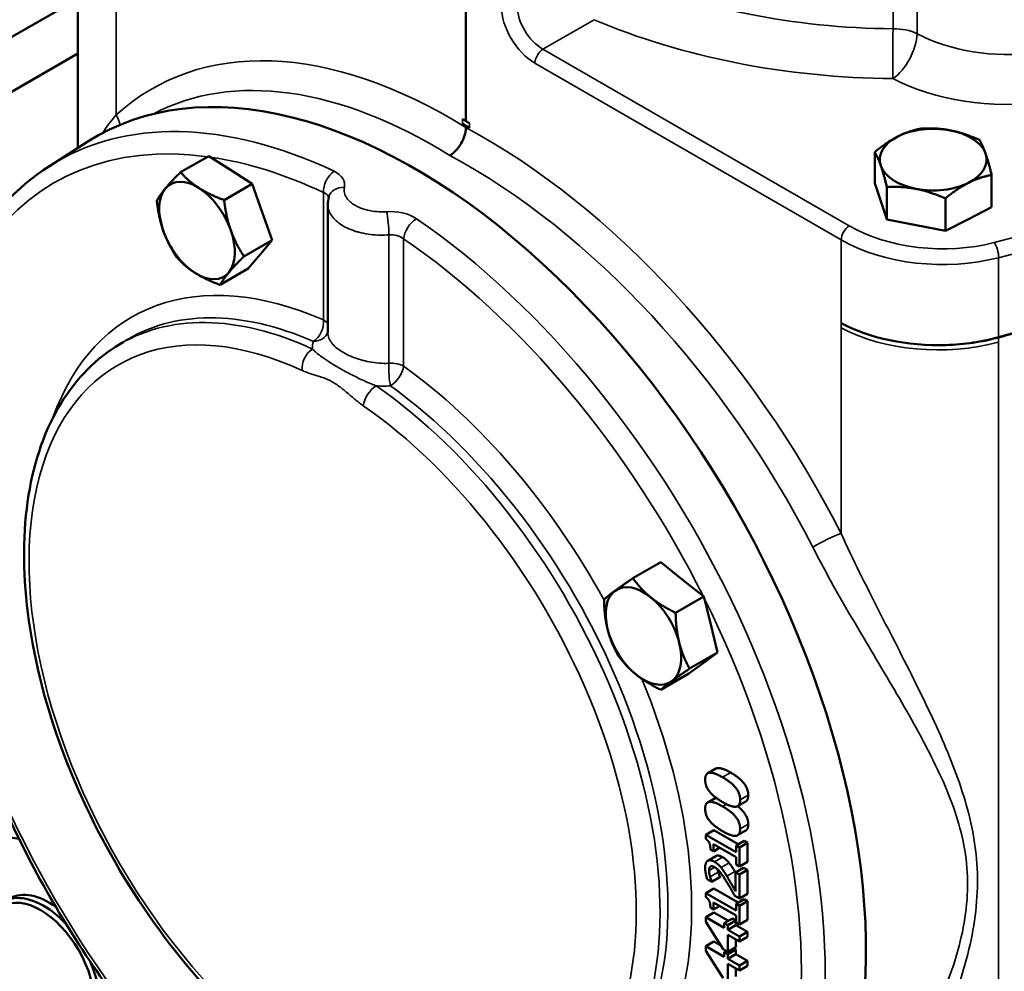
# Model space of a CAD drawing. Header units: inches. Extents: x 1 to 237, y 4 to 150.
# Tile 134 of 209: x 169 to 174, y 85 to 90. Entities that reach past the tile are written whole.
import ezdxf

# ---------------------------------------------------------------- set-up
doc = ezdxf.new("R2010")
doc.units = ezdxf.units.IN
doc.header["$LTSCALE"] = 7
doc.header["$MEASUREMENT"] = 0
doc.layers.add('Visible (ANSI)', color=7, linetype='Continuous', lineweight=50)
doc.layers.add('Visible Narrow (ANSI)', color=7, linetype='Continuous', lineweight=35)

msp = doc.modelspace()

# ---------------------------------------------------------------- linework, layer by layer
at = {"layer": 'Visible (ANSI)'}
for p, q in [((171.263, 89.2289), (171.263, 95.8013)), ((169.2218, 89.087), (169.2218, 90.6379)), ((169.2218, 89.8726), (168.1555, 89.2569)), ((169.2218, 89.5839), (168.1555, 88.9683)), ((171.2452, 89.2399), (171.263, 89.2289)), ((171.2452, 89.2146), (171.263, 89.2035)), ((171.263, 89.2289), (171.2822, 89.2185)), ((171.263, 89.2035), (171.2822, 89.1932)), ((171.263, 89.1954), (171.263, 89.2035)), ((169.0727, 88.9922), (169.2748, 89.1207)), ((173.4127, 88.9022), (173.4127, 89.0655)), ((169.9103, 89.045), (169.7627, 88.9597)), ((169.9103, 89.045), (170.0248, 88.9718)), ((170.0248, 88.9718), (170.1394, 88.8986)), ((173.4722, 88.7243), (173.4127, 88.9022)), ((174.0277, 88.7754), (174.0277, 88.9458)), ((170.1394, 88.8986), (169.9918, 88.8134)), ((170.1394, 88.8986), (170.1914, 88.7505)), ((173.4767, 88.7114), (173.4767, 88.8818)), ((173.7842, 88.6515), (173.7842, 88.822)), ((170.1914, 88.7505), (170.2434, 88.6024)), ((170.5368, 88.1167), (170.5368, 88.7905)), ((170.5409, 88.7631), (170.5409, 88.7633)), ((174.0277, 88.7754), (173.906, 88.7134)), ((173.4767, 88.7114), (173.4722, 88.7243)), ((173.6305, 88.6814), (173.4767, 88.7114)), ((173.906, 88.7134), (173.7842, 88.6515)), ((173.7842, 88.6515), (173.6305, 88.6814)), ((170.2434, 88.6024), (170.0958, 88.5172)), ((170.2434, 88.6024), (170.1808, 88.5275)), ((170.1808, 88.5275), (170.1183, 88.4526)), ((170.1183, 88.4526), (169.9706, 88.3673)), ((169.4211, 88.0418), (169.4598, 88.0665)), ((170.6323, 87.9102), (170.6323, 87.9101)), ((172.2884, 86.9095), (172.1408, 86.8242)), ((172.2884, 86.9095), (172.4009, 86.8185)), ((172.4009, 86.8185), (172.5134, 86.7275)), ((172.5134, 86.7275), (172.3658, 86.6423)), ((172.5134, 86.7275), (172.5501, 86.5808)), ((172.5501, 86.5808), (172.5868, 86.4341)), ((172.5868, 86.4341), (172.4392, 86.3489)), ((172.5868, 86.4341), (172.5111, 86.3784)), ((172.5111, 86.3784), (172.4353, 86.3227)), ((172.4353, 86.3227), (172.2877, 86.2375)), ((172.5767, 85.8227), (172.5343, 85.7982)), ((172.5767, 85.6695), (172.5343, 85.645)), ((172.7344, 85.6499), (172.6919, 85.6254)), ((172.5665, 85.4991), (172.5241, 85.4746)), ((172.5665, 85.4991), (172.6945, 85.4252)), ((172.7344, 85.4967), (172.6919, 85.4722)), ((172.5241, 85.4746), (172.5241, 85.4534)), ((172.6834, 85.3826), (172.5241, 85.4746)), ((172.7258, 85.4433), (172.6834, 85.4188)), ((172.7258, 85.4433), (172.7439, 85.4329)), ((172.5488, 85.397), (172.5649, 85.3876)), ((172.5649, 85.4247), (172.6834, 85.3563)), ((172.5649, 85.3876), (172.5649, 85.4247)), ((172.597, 85.4062), (172.5649, 85.3876)), ((172.6834, 85.4188), (172.6834, 85.3826)), ((172.7015, 85.4084), (172.6834, 85.4188)), ((172.7439, 85.4329), (172.7015, 85.4084)), ((172.7015, 85.3088), (172.7015, 85.4084)), ((172.7439, 85.4329), (172.7439, 85.3333)), ((172.5775, 85.3627), (172.5351, 85.3382)), ((172.6834, 85.3563), (172.6834, 85.3192)), ((172.7439, 85.3333), (172.7015, 85.3088)), ((172.7234, 85.3018), (172.681, 85.2773)), ((172.6834, 85.3192), (172.7015, 85.3088)), ((172.7439, 85.29), (172.7015, 85.2655)), ((172.7234, 85.3018), (172.7439, 85.29)), ((172.7439, 85.29), (172.7439, 85.1641)), ((172.5316, 85.242), (172.5568, 85.2274)), ((172.5992, 85.2534), (172.5568, 85.2289)), ((172.5992, 85.2519), (172.5568, 85.2274)), ((172.5568, 85.2274), (172.5568, 85.2289)), ((172.5992, 85.2534), (172.5992, 85.2519)), ((172.681, 85.2773), (172.681, 85.1771)), ((172.7015, 85.2655), (172.681, 85.2773)), ((172.7015, 85.1396), (172.7015, 85.2655)), ((172.5665, 85.1927), (172.5241, 85.1682)), ((172.5665, 85.1927), (172.6945, 85.1189)), ((172.5241, 85.1682), (172.5241, 85.147)), ((172.6834, 85.0762), (172.5241, 85.1682)), ((172.6764, 85.1541), (172.7015, 85.1396)), ((172.7258, 85.137), (172.6834, 85.1125)), ((172.7439, 85.1641), (172.7015, 85.1396)), ((172.7439, 85.1265), (172.7015, 85.102)), ((172.7258, 85.137), (172.7439, 85.1265)), ((172.7439, 85.1265), (172.7439, 85.027)), ((172.5488, 85.0906), (172.5649, 85.0813)), ((172.5649, 85.1183), (172.6834, 85.0499)), ((172.5649, 85.0813), (172.5649, 85.1183)), ((172.597, 85.0998), (172.5649, 85.0813)), ((172.6834, 85.1125), (172.6834, 85.0762)), ((172.7015, 85.102), (172.6834, 85.1125)), ((172.7015, 85.0025), (172.7015, 85.102)), ((172.5671, 85.0668), (172.5247, 85.0423)), ((172.5247, 85.0423), (172.5247, 85.0172)), ((172.6217, 84.9863), (172.5247, 85.0423)), ((172.5671, 85.0668), (172.643, 85.023)), ((172.6641, 85.0352), (172.6217, 85.0107)), ((172.6832, 85.0242), (172.6407, 84.9997)), ((172.6641, 85.0352), (172.6832, 85.0242)), ((172.6832, 85.0242), (172.6832, 84.9998)), ((172.6834, 85.0499), (172.6834, 85.0129)), ((172.7439, 85.027), (172.7015, 85.0025)), ((172.5247, 85.0172), (172.6158, 84.8733)), ((172.6217, 85.0107), (172.6217, 84.9863)), ((172.6407, 84.9997), (172.6217, 85.0107)), ((172.6832, 84.9998), (172.6407, 84.9753)), ((172.6407, 84.9753), (172.6407, 84.9997)), ((172.7015, 84.9403), (172.6407, 84.9753)), ((172.6832, 84.9998), (172.7439, 84.9648)), ((172.6834, 85.0129), (172.7015, 85.0025)), ((172.6407, 84.949), (172.7015, 84.914)), ((172.6407, 84.8589), (172.6407, 84.949)), ((172.6832, 84.9245), (172.6832, 84.8834)), ((172.7439, 84.9648), (172.7015, 84.9403)), ((172.7015, 84.914), (172.7015, 84.9403)), ((172.7439, 84.9385), (172.7015, 84.914)), ((172.7439, 84.9648), (172.7439, 84.9385)), ((172.5671, 84.9137), (172.5247, 84.8892)), ((172.5247, 84.8892), (172.5247, 84.864)), ((172.6217, 84.8332), (172.5247, 84.8892)), ((172.5247, 84.864), (172.6158, 84.7201)), ((172.5671, 84.9137), (172.6036, 84.8926)), ((172.6158, 84.8733), (172.6407, 84.8589)), ((172.6324, 84.8637), (172.6217, 84.8575)), ((172.6832, 84.8834), (172.6407, 84.8589)), ((172.6832, 84.871), (172.6407, 84.8465)), ((172.6724, 84.8772), (172.6832, 84.871)), ((172.6832, 84.871), (172.6832, 84.8467)), ((172.6217, 84.8575), (172.6217, 84.8332)), ((172.6407, 84.8465), (172.6217, 84.8575)), ((172.6832, 84.8467), (172.6407, 84.8222)), ((172.6407, 84.8222), (172.6407, 84.8465)), ((172.7015, 84.7871), (172.6407, 84.8222)), ((172.6832, 84.8467), (172.7439, 84.8116)), ((172.6407, 84.7959), (172.7015, 84.7608)), ((172.6407, 84.7057), (172.6407, 84.7959)), ((172.6832, 84.7714), (172.6832, 84.7302)), ((172.7439, 84.8116), (172.7015, 84.7871)), ((172.7015, 84.7608), (172.7015, 84.7871)), ((172.7439, 84.7853), (172.7015, 84.7608)), ((172.7439, 84.8116), (172.7439, 84.7853))]:
    msp.add_line(p, q, dxfattribs=at)
for centre, major_axis, ratio, start_param, end_param in [((170.9936, 86.2393), (1.6779, -2.9062), 0.57735, 6.25849, 9.449473), ((171.7937, 89.5099), (-0.75, 0), 0.57735, 0.750492, 0.820305), ((173.7202, 89.0261), (-0.281, 0), 0.57735, 4.387337, 5.434535), ((173.7202, 89.0261), (0.281, 0), 0.57735, 0.198547, 1.245744), ((173.7202, 89.0261), (-0.281, 0), 0.57735, 5.434535, 6.481732), ((173.7202, 89.0261), (0.281, 0), 0.57735, 5.434535, 6.481732), ((170.0143, 88.7488), (0.1405, -0.2434), 0.57735, 2.297559, 2.308416), ((173.7202, 89.0261), (-0.281, 0), 0.57735, 0.198547, 1.245744), ((169.8489, 88.6533), (-0.1405, 0.2434), 0.57735, 5.44458, 6.491778), ((173.7202, 89.0261), (0.281, 0), 0.57735, 4.387337, 5.434535), ((169.8489, 88.6533), (-0.1405, 0.2434), 0.57735, 0.208593, 1.25579), ((169.8489, 88.6533), (-0.1405, 0.2434), 0.57735, 4.397383, 5.44458), ((170.0143, 88.7488), (0.1405, -0.2434), 0.57735, 1.249652, 1.261928), ((169.8489, 88.6533), (0.1405, -0.2434), 0.57735, 4.397383, 5.44458), ((169.8489, 88.6533), (0.1405, -0.2434), 0.57735, 0.208593, 1.25579), ((170.0143, 88.7488), (0.1405, -0.2434), 0.57735, 0.205728, 0.211457), ((169.8489, 88.6533), (0.1405, -0.2434), 0.57735, 5.44458, 6.491778), ((173.7475, 88.4833), (0.75, 0), 0.57735, 3.961897, 4.766388), ((173.6875, 88.0658), (9.1066, 2.4515), 0.007827, 4.751694, 4.770042), ((173.7942, 88.3784), (-0.6457, -0.0313), 0.505795, 1.536731, 1.978092), ((172.1965, 86.5206), (-0.1405, 0.2434), 0.57735, 5.299961, 6.347158), ((172.3619, 86.6161), (0.1405, -0.2434), 0.57735, 2.152625, 2.164111), ((172.1965, 86.5206), (-0.1405, 0.2434), 0.57735, 0.063973, 1.11117), ((172.1965, 86.5206), (-0.1405, 0.2434), 0.57735, 4.252763, 5.299961), ((172.3619, 86.6161), (0.1405, -0.2434), 0.57735, 1.105211, 1.11713), ((172.1965, 86.5206), (0.1405, -0.2434), 0.57735, 4.252763, 5.299961), ((172.1965, 86.5206), (0.1405, -0.2434), 0.57735, 0.063973, 1.11117), ((172.1965, 86.5206), (0.1405, -0.2434), 0.57735, 5.299961, 6.347158), ((169.071, 84.7773), (-0.375, 0.6495), 0.57735, 5.800728, 8.604473), ((169.071, 84.7773), (-0.2089, 0.3618), 0.57735, 5.377639, 6.258041), ((169.0407, 84.7598), (-0.2097, 0.3631), 0.57735, 5.070559, 7.034243), ((169.0407, 84.7598), (0.2097, -0.3631), 0.57735, 5.532128, 7.660325)]:
    msp.add_ellipse(centre, major_axis=major_axis, ratio=ratio, start_param=start_param, end_param=end_param, dxfattribs=at)
msp.add_ellipse((169.0268, 84.7518), major_axis=(0.2002, -0.3467), ratio=0.57735, dxfattribs=at)
for points, degree, knots in [([(171.1781, 89.0484), (171.1895, 89.055), (171.2009, 89.0643), (171.2114, 89.0754), (171.2147, 89.0789), (171.218, 89.0828), (171.2215, 89.0872), (171.2247, 89.0912), (171.2279, 89.0956), (171.2311, 89.1003), (171.2335, 89.1039), (171.2358, 89.1077), (171.2381, 89.1118), (171.2458, 89.1251), (171.2519, 89.1392), (171.2561, 89.1532), (171.2584, 89.1605), (171.2601, 89.1678), (171.2612, 89.1749), (171.2624, 89.1819), (171.263, 89.1888), (171.263, 89.1954)], 3, [-0.0009286, -0.0009286, -0.0009286, -0.0009286, 0.1217192, 0.1217192, 0.1217192, 0.1601239, 0.1601239, 0.1601239, 0.1957742, 0.1957742, 0.1957742, 0.2224439, 0.2224439, 0.2224439, 0.3102936, 0.3102936, 0.3102936, 0.3562778, 0.3562778, 0.3562778, 0.4022663, 0.4022663, 0.4022663, 0.4022663]), ([(169.0727, 88.9922), (168.8986, 88.8815), (168.7533, 88.724), (168.5306, 88.3292), (168.4555, 88.0893), (168.3876, 87.5769), (168.3888, 87.3083), (168.4229, 87.0276)], 3, [0.8100934, 0.8100934, 0.8100934, 0.8100934, 1.114072, 1.114072, 1.4295478, 1.4295478, 1.7205835, 1.7205835, 1.7205835, 1.7205835]), ([(169.4211, 88.0418), (169.2987, 87.964), (169.1965, 87.8541), (169.0381, 87.5792), (168.9842, 87.4118), (168.9308, 87.0339), (168.9334, 86.8218), (168.9959, 86.3782), (169.0561, 86.1467), (169.227, 85.6882), (169.3376, 85.4613), (169.5981, 85.0341), (169.7479, 84.8339), (170.0724, 84.4797), (170.2471, 84.3258), (170.6054, 84.0801), (170.7889, 83.9886), (171.0633, 83.9053), (171.157, 83.8869), (171.2484, 83.8794)], 3, [0.810093, 0.810093, 0.810093, 0.810093, 1.107873, 1.107873, 1.420886, 1.420886, 1.746226, 1.746226, 2.072532, 2.072532, 2.39776, 2.39776, 2.722621, 2.722621, 3.048088, 3.048088, 3.374586, 3.374586, 3.547036, 3.547036, 3.547036, 3.547036]), ([(168.5174, 86.519), (168.5632, 86.3339), (168.6217, 86.1466), (168.8145, 85.6344), (168.973, 85.3115), (169.342, 84.7092), (169.5514, 84.4294), (169.7776, 84.1813)], 3, [1.892737, 1.892737, 1.892737, 1.892737, 2.0778252, 2.0778252, 2.4014564, 2.4014564, 2.7188421, 2.7188421, 2.7188421, 2.7188421]), ([(172.5767, 85.8227), (172.5809, 85.8251), (172.6094, 85.8283), (172.6555, 85.8017)], 2, [0.758879, 0.758879, 0.758879, 1, 2, 2, 2]), ([(172.6912, 85.625), (172.7125, 85.6089), (172.7476, 85.5634), (172.7476, 85.5302)], 2, [0.423341, 0.423341, 0.423341, 1, 2, 2, 2])]:
    msp.add_open_spline(points, degree=degree, knots=knots, dxfattribs=at)
for points in [[(173.5345, 89.1479), (173.591, 89.1766), (173.6562, 89.1893)], [(173.6562, 89.1893), (173.7386, 89.1938), (173.81, 89.1799)], [(173.81, 89.1799), (173.8813, 89.166), (173.9637, 89.1295)], [(173.4127, 89.0655), (173.478, 89.1191), (173.5345, 89.1479)], [(173.9637, 89.1295), (173.9808, 89.1007), (173.9957, 89.0581)], [(173.4447, 88.9941), (173.4299, 89.0367), (173.4127, 89.0655)], [(173.9957, 89.0581), (174.0106, 89.0155), (174.0277, 88.9458)], [(169.6824, 88.8746), (169.7114, 88.9093), (169.7627, 88.9597)], [(169.7627, 88.9597), (169.8063, 88.9103), (169.8595, 88.8763)], [(173.4767, 88.8818), (173.4596, 88.9515), (173.4447, 88.9941)], [(173.906, 88.9044), (173.8495, 88.8757), (173.7842, 88.822)], [(174.0277, 88.9458), (173.9625, 88.9331), (173.906, 88.9044)], [(169.6375, 88.8099), (169.6533, 88.8398), (169.6824, 88.8746)], [(169.8595, 88.8763), (169.9126, 88.8423), (169.9918, 88.8134)], [(173.6305, 88.8724), (173.5591, 88.8863), (173.4767, 88.8818)], [(173.7842, 88.822), (173.7018, 88.8585), (173.6305, 88.8724)], [(169.6718, 88.6516), (169.6477, 88.7203), (169.6375, 88.8099)], [(169.9918, 88.8134), (170.0019, 88.7237), (170.026, 88.655)], [(169.7415, 88.5137), (169.6959, 88.5828), (169.6718, 88.6516)], [(170.026, 88.655), (170.0502, 88.5863), (170.0958, 88.5172)], [(169.8383, 88.4303), (169.7852, 88.4642), (169.7415, 88.5137)], [(170.0958, 88.5172), (170.0445, 88.4668), (170.0155, 88.432)], [(169.9706, 88.3673), (169.8915, 88.3963), (169.8383, 88.4303)], [(170.0155, 88.432), (169.9864, 88.3972), (169.9706, 88.3673)], [(172.0473, 86.7583), (172.0825, 86.7841), (172.1408, 86.8242)], [(172.1408, 86.8242), (172.1834, 86.7652), (172.2356, 86.723)], [(171.9893, 86.7128), (172.0121, 86.7324), (172.0473, 86.7583)], [(172.0083, 86.5559), (171.9912, 86.6239), (171.9893, 86.7128)], [(172.2356, 86.723), (172.2878, 86.6808), (172.3658, 86.6423)], [(172.3658, 86.6423), (172.3677, 86.5534), (172.3848, 86.4853)], [(172.0627, 86.4194), (172.0253, 86.4878), (172.0083, 86.5559)], [(172.3848, 86.4853), (172.4018, 86.4173), (172.4392, 86.3489)], [(172.1575, 86.3182), (172.1052, 86.3604), (172.0627, 86.4194)], [(172.2877, 86.2375), (172.2097, 86.276), (172.1575, 86.3182)], [(172.4392, 86.3489), (172.3809, 86.3088), (172.3457, 86.2829)], [(172.3457, 86.2829), (172.3105, 86.2571), (172.2877, 86.2375)]]:
    msp.add_rational_spline(points, [1, 1.0379548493, 1], degree=2, dxfattribs=at)
for points, degree in [([(170.5369, 88.7906), (170.5369, 88.8035), (170.5385, 88.8165), (170.5418, 88.8291)], 3), ([(170.5368, 88.7906), (170.5368, 88.7906), (170.5368, 88.7905), (170.5368, 88.7905)], 3), ([(172.6131, 85.7772), (172.567, 85.8038), (172.5211, 85.7987), (172.5211, 85.7651)], 2), ([(172.6555, 85.8017), (172.7031, 85.7742), (172.7476, 85.7166), (172.7476, 85.6833)], 2), ([(172.5211, 85.7651), (172.5211, 85.7317), (172.5654, 85.6742), (172.6132, 85.6466)], 2), ([(172.7052, 85.6588), (172.7052, 85.6921), (172.6606, 85.7497), (172.6131, 85.7772)], 2), ([(172.6131, 85.624), (172.567, 85.6507), (172.5211, 85.6455), (172.5211, 85.6119)], 2), ([(172.5767, 85.6695), (172.5771, 85.6698), (172.5776, 85.67)], 2), ([(172.6132, 85.6466), (172.6598, 85.6197), (172.7052, 85.6251), (172.7052, 85.6588)], 2), ([(172.7476, 85.6833), (172.7476, 85.6576), (172.7344, 85.6499)], 2), ([(172.5211, 85.6119), (172.5211, 85.5785), (172.5654, 85.521), (172.6132, 85.4934)], 2), ([(172.7052, 85.5057), (172.7052, 85.5389), (172.6606, 85.5966), (172.6131, 85.624)], 2), ([(172.6132, 85.4934), (172.6598, 85.4665), (172.7052, 85.4719), (172.7052, 85.5057)], 2), ([(172.7476, 85.5302), (172.7476, 85.5044), (172.7344, 85.4967)], 2), ([(172.5241, 85.4534), (172.5384, 85.4438), (172.5488, 85.418), (172.5488, 85.397)], 2), ([(172.5695, 85.3332), (172.5472, 85.3461), (172.521, 85.329), (172.521, 85.3004)], 2), ([(172.6049, 85.3022), (172.5975, 85.3115), (172.58, 85.3272), (172.5695, 85.3332)], 2), ([(172.5775, 85.3627), (172.5904, 85.3701), (172.612, 85.3577)], 2), ([(172.612, 85.3577), (172.6224, 85.3517), (172.6399, 85.336), (172.6473, 85.3267)], 2), ([(172.521, 85.3004), (172.521, 85.2868), (172.528, 85.2525), (172.5316, 85.242)], 2), ([(172.5415, 85.2866), (172.5415, 85.2942), (172.545, 85.3047), (172.5486, 85.3074)], 2), ([(172.547, 85.2544), (172.5446, 85.2626), (172.5415, 85.2793), (172.5415, 85.2866)], 2), ([(172.5486, 85.3074), (172.5522, 85.3101), (172.5634, 85.309), (172.5708, 85.3047)], 2), ([(172.5708, 85.3047), (172.585, 85.2965), (172.6116, 85.2641), (172.6339, 85.2279)], 2), ([(172.5858, 85.2936), (172.5873, 85.2862), (172.5895, 85.2789)], 2), ([(172.5895, 85.2789), (172.5915, 85.2719), (172.5972, 85.2579), (172.5992, 85.2534)], 2), ([(172.6351, 85.2575), (172.6278, 85.2696), (172.6127, 85.2928), (172.6049, 85.3022)], 2), ([(172.6473, 85.3267), (172.6551, 85.3173), (172.6703, 85.2941), (172.6776, 85.282)], 2), ([(172.6776, 85.282), (172.6793, 85.2792), (172.681, 85.2763)], 2), ([(172.5568, 85.2289), (172.5548, 85.2334), (172.549, 85.2475), (172.547, 85.2544)], 2), ([(172.6339, 85.2279), (172.6449, 85.21), (172.6654, 85.174), (172.6764, 85.1541)], 2), ([(172.681, 85.1771), (172.6734, 85.1909), (172.6473, 85.2375), (172.6351, 85.2575)], 2), ([(172.5241, 85.147), (172.5384, 85.1374), (172.5488, 85.1116), (172.5488, 85.0906)], 2)]:
    msp.add_open_spline(points, degree=degree, dxfattribs=at)
at = {"layer": 'Visible Narrow (ANSI)'}
for p, q in [((169.4233, 89.2609), (169.4233, 90.3426)), ((173.5093, 90.1461), (173.5093, 89.7143)), ((173.6359, 89.6885), (173.6359, 90.1812)), ((171.6683, 89.607), (171.9371, 89.7621)), ((172.9557, 89.7562), (172.9557, 89.7562)), ((173.2784, 88.6773), (171.6683, 89.607)), ((173.8692, 89.6045), (173.8692, 89.6045)), ((171.6259, 89.5335), (173.236, 88.6039)), ((171.2452, 89.2146), (171.2452, 89.2399)), ((171.2822, 89.1932), (171.2822, 89.2185)), ((175.5777, 88.9871), (174.0406, 88.5898)), ((174.0645, 88.5103), (175.6016, 88.9076)), ((170.5146, 88.8527), (170.5146, 88.1829)), ((170.5399, 88.7667), (170.5399, 88.7669)), ((170.8583, 88.6305), (170.8583, 87.9547)), ((170.9353, 87.94), (170.9353, 88.6098)), ((173.236, 88.6039), (173.236, 88.1666)), ((175.6016, 88.5247), (174.0645, 88.0944)), ((174.0645, 88.0944), (174.0645, 88.5103)), ((173.8692, 88.4781), (173.8692, 88.478)), ((173.2359, 88.1414), (173.2359, 88.1667)), ((173.2359, 88.1667), (173.236, 88.1666)), ((173.2359, 88.1414), (173.2359, 87.0597)), ((174.0644, 88.0656), (174.0644, 88.0909)), ((174.0644, 84.532), (174.0644, 88.0656)), ((170.6217, 87.9159), (170.6217, 87.9159)), ((173.2641, 86.9988), (173.2641, 86.9989)), ((172.6555, 85.8017), (172.6131, 85.7772)), ((172.7476, 85.6833), (172.7052, 85.6588)), ((172.6334, 85.6358), (172.6131, 85.624)), ((172.7476, 85.5302), (172.7052, 85.5057)), ((172.612, 85.3577), (172.5695, 85.3332)), ((172.5718, 85.3041), (172.5415, 85.2866)), ((172.5895, 85.2789), (172.547, 85.2544)), ((172.5509, 85.3087), (172.5486, 85.3074)), ((172.6473, 85.3267), (172.6049, 85.3022)), ((172.6776, 85.282), (172.6351, 85.2575))]:
    msp.add_line(p, q, dxfattribs=at)
for centre, major_axis, ratio, start_param, end_param in [((173.4551, 91.2128), (-2.4995, 0.0845), 0.598605, 0.993548, 1.612723), ((171.6323, 89.7341), (0.1318, -0.2126), 0.597134, 3.908276, 5.444165), ((171.6732, 89.7594), (-0.1018, 0.1605), 0.603211, 0.760232, 2.296122), ((173.4504, 91.0605), (2.6895, -0.0843), 0.597134, 4.133613, 4.752788), ((173.5134, 89.6047), (0.0014, 0.19), 0.031638, 0.955692, 2.501279), ((173.5134, 89.6047), (-0.0882, -0.1683), 0.506103, 0.764764, 2.332611), ((173.5134, 89.6047), (-0.19, 0), 0.57735, 4.011593, 4.734073), ((174.0808, 89.9951), (-0.6898, 0.0279), 0.602438, 0.894326, 1.856921), ((171.2659, 86.393), (1.628, -3.0202), 0.556861, 2.373692, 3.278737), ((171.6668, 89.5589), (0.03, 0.052), 0.536374, 0.786007, 2.355586), ((171.1781, 86.3458), (-1.5681, 2.9162), 0.556106, 5.51461, 6.278541), ((174.0761, 89.8428), (0.8798, -0.0276), 0.597134, 4.030308, 4.992904), ((170.7863, 86.1196), (-1.6728, 2.8974), 0.57735, 5.589291, 6.307881), ((169.3355, 89.2137), (-0.0807, 0.0888), 0.822782, 4.025468, 4.510819), ((170.7249, 86.0841), (-1.6278, 2.8195), 0.57735, 5.862265, 7.20456), ((171.26, 86.3965), (-1.8078, 2.9162), 0.597134, 4.572806, 5.477851), ((170.7249, 86.0841), (1.6278, -2.8195), 0.57735, 2.447699, 2.713894), ((171.1781, 86.3458), (1.7479, -2.8122), 0.597836, 1.430486, 2.336752), ((170.5782, 88.8894), (-0.0384, -0.0814), 0.627691, 3.911762, 5.447652), ((170.6289, 88.8067), (-0.0871, 0.0226), 0.807404, 4.977311, 6.284531), ((170.845, 88.6819), (0.0078, -0.0897), 0.120825, 0.950065, 2.462343), ((170.9989, 88.6465), (-0.0508, -0.0743), 0.522179, 4.003648, 5.539538), ((170.7863, 86.1196), (-1.6728, 2.8974), 0.57735, 3.710252, 5.406283), ((173.7202, 88.8352), (-0.281, 0), 0.57735, 2.287489, 2.292942), ((173.7202, 88.8352), (-0.281, 0), 0.57735, 2.292942, 2.298395), ((173.277, 88.6292), (0.03, 0.052), 0.536374, 0.786007, 2.355586), ((173.749, 88.9694), (-0.6899, 0.0216), 0.597134, 0.83902, 2.025844), ((173.7202, 88.8352), (-0.281, 0), 0.57735, 1.239616, 1.245744), ((173.7202, 88.8352), (-0.281, 0), 0.57735, 1.245744, 1.251872), ((170.7249, 86.0841), (1.6278, -2.8195), 0.57735, 1.467788, 2.26469), ((173.7475, 88.9213), (0.7499, -0.0216), 0.595581, 3.979021, 5.165845), ((174.0392, 88.5417), (-0.015, 0.0581), 0.351937, 4.053341, 5.591336), ((170.7249, 86.0841), (-1.22, 2.1131), 0.57735, 5.620016, 6.740562), ((170.6635, 86.0487), (-1.175, 2.0352), 0.57735, 5.620016, 6.307881), ((170.5623, 85.9902), (1.129, -1.9556), 0.57735, 2.457314, 5.962876), ((170.6237, 86.0257), (-1.174, 2.0335), 0.57735, 5.598897, 6.307881), ((170.4509, 88.1462), (0.0359, 0.0825), 0.643436, 3.89284, 5.42873), ((170.4509, 88.1462), (0.09, 0), 0.57735, 0.302246, 0.785398), ((173.7474, 88.4581), (0.75, 0), 0.57735, 3.961897, 5.148721), ((170.4509, 88.1462), (0.0867, -0.024), 0.832498, 5.05141, 6.245662), ((173.7475, 88.4699), (-0.7499, -0.0185), 0.56018, 1.610968, 1.993301), ((174.0138, 88.1572), (0.0324, -0.1156), 0.338147, 0.868981, 0.904824), ((170.4647, 87.9543), (0.0376, 0.0818), 0.632683, 0.764366, 2.300256), ((170.8716, 87.9033), (-0.0045, 0.0899), 0.146606, 0.955001, 2.406794), ((170.8716, 87.9033), (-0.09, 0), 0.57735, 3.926991, 4.861026), ((170.8716, 87.9033), (-0.0525, -0.0731), 0.50265, 0.874386, 2.410276), ((170.7249, 86.0841), (-1.22, 2.1131), 0.57735, 4.675232, 5.375558), ((170.7871, 87.7682), (-0.0513, -0.0739), 0.516119, 4.007747, 5.543483), ((170.6237, 86.0257), (-1.174, 2.0335), 0.57735, 3.618291, 5.396686), ((170.6635, 86.0487), (1.175, -2.0352), 0.57735, 0.463107, 2.233966), ((170.5623, 85.9902), (1.129, -1.9556), 0.57735, 0.44522, 2.255075), ((173.1541, 87.009), (0.1069, 0.0545), 0.110856, 0.644565, 2.187885), ((170.7249, 86.0841), (1.6278, -2.8195), 0.57735, 0.595142, 1.465688), ((170.7249, 86.0841), (-1.6278, 2.8195), 0.57735, 1.107477, 1.937159), ((170.7249, 86.0841), (-1.22, 2.1131), 0.57735, 3.612658, 4.48558)]:
    msp.add_ellipse(centre, major_axis=major_axis, ratio=ratio, start_param=start_param, end_param=end_param, dxfattribs=at)
for points in [[(169.4233, 89.2609), (169.3963, 89.2298), (169.3726, 89.198), (169.352, 89.1656)], [(170.6237, 88.8805), (170.6314, 88.9128), (170.6108, 88.9455), (170.5702, 88.9646)], [(170.5146, 88.8527), (170.53, 88.847), (170.5394, 88.8365), (170.5407, 88.8246)], [(171.0025, 88.715), (170.9619, 88.7428), (170.9019, 88.7567), (170.8457, 88.7523)], [(170.8583, 88.6305), (170.8861, 88.6329), (170.9155, 88.6254), (170.9353, 88.6098)], [(170.4609, 88.0701), (170.4567, 88.0567), (170.4552, 88.0432), (170.4561, 88.0298)], [(170.7913, 87.8363), (170.8162, 87.8347), (170.8413, 87.8346), (170.8661, 87.8361)]]:
    msp.add_open_spline(points, degree=3, dxfattribs=at)
for points, knots in [([(170.6803, 88.7858), (170.6619, 88.7964), (170.6273, 88.8258), (170.6191, 88.8609), (170.6237, 88.8805)], [0.4507518, 0.4507518, 0.4507518, 0.4507518, 0.6439339, 0.9015074, 0.9015074, 0.9015074, 0.9015074]), ([(170.5368, 88.7905), (170.5368, 88.7888), (170.5369, 88.7872), (170.5375, 88.7759), (170.5395, 88.7663), (170.5464, 88.7478), (170.5512, 88.7388), (170.5637, 88.7212), (170.5714, 88.7126), (170.5895, 88.6962), (170.5999, 88.6885), (170.6222, 88.6745), (170.6342, 88.6683), (170.6602, 88.6567), (170.6744, 88.6515), (170.6966, 88.6449), (170.7041, 88.6429), (170.7276, 88.6373), (170.744, 88.6343), (170.7776, 88.6302), (170.7947, 88.6291), (170.8274, 88.6286), (170.8429, 88.6292), (170.8583, 88.6305)], [-0.8297913, -0.8297913, -0.8297913, -0.8297913, -0.814975, -0.814975, -0.7283886, -0.7283886, -0.6439339, -0.6439339, -0.5566978, -0.5566978, -0.4694578, -0.4694578, -0.3863603, -0.3863603, -0.2999643, -0.2999643, -0.2575735, -0.2575735, -0.1689601, -0.1689601, -0.0803142, -0.0803142, 0, 0, 0, 0]), ([(170.8457, 88.7523), (170.8119, 88.7496), (170.759, 88.7542), (170.706, 88.7722), (170.6864, 88.7822), (170.6803, 88.7858)], [0, 0, 0, 0, 0.2575735, 0.3863603, 0.450744, 0.450744, 0.450744, 0.450744]), ([(170.8583, 87.9547), (170.8411, 87.954), (170.8237, 87.9544), (170.7891, 87.9571), (170.7718, 87.9594), (170.7402, 87.9653), (170.7257, 87.9687), (170.6964, 87.977), (170.6816, 87.982), (170.6605, 87.9903), (170.6536, 87.9933), (170.6337, 88.0024), (170.6213, 88.009), (170.5988, 88.0231), (170.5886, 88.0305), (170.571, 88.0458), (170.5635, 88.0537), (170.551, 88.0701), (170.546, 88.0786), (170.5392, 88.0959), (170.5373, 88.1047), (170.5369, 88.1146), (170.5368, 88.1157), (170.5368, 88.1167)], [0, 0, 0, 0, 0.174924, 0.174924, 0.349875, 0.349875, 0.501998, 0.501998, 0.668871, 0.668871, 0.752997, 0.752997, 0.921217, 0.921217, 1.089578, 1.089578, 1.254995, 1.254995, 1.425711, 1.425711, 1.596447, 1.596447, 1.617172, 1.617172, 1.617172, 1.617172]), ([(170.7913, 87.8363), (170.7902, 87.8367), (170.7882, 87.8374), (170.7841, 87.839), (170.7768, 87.8418), (170.7661, 87.8461), (170.7529, 87.8516), (170.7258, 87.8634), (170.6823, 87.8838), (170.6302, 87.911), (170.5902, 87.9335), (170.5532, 87.9554), (170.5153, 87.9802), (170.4904, 87.9993), (170.4758, 88.0116), (170.4689, 88.0177), (170.4635, 88.0227), (170.4597, 88.0263), (170.4577, 88.0283), (170.4566, 88.0293), (170.4561, 88.0298)], [0.000175, 0.000175, 0.000175, 0.000175, 0.010505, 0.02101, 0.042021, 0.084042, 0.126063, 0.168084, 0.336167, 0.504251, 0.588292, 0.672334, 0.840418, 1.008501, 1.050522, 1.092543, 1.134564, 1.155574, 1.16608, 1.176503, 1.176503, 1.176503, 1.176503]), ([(170.4011, 87.9176), (170.4021, 87.9171), (170.404, 87.9163), (170.4079, 87.9145), (170.4147, 87.9116), (170.4243, 87.9078), (170.4358, 87.9036), (170.4587, 87.8958), (170.4927, 87.8861), (170.5311, 87.8726), (170.5623, 87.8564), (170.5935, 87.8365), (170.6318, 87.8058), (170.6659, 87.7762), (170.6888, 87.7576), (170.7003, 87.7485), (170.7099, 87.7412), (170.7167, 87.7363), (170.7206, 87.7335), (170.7225, 87.7321), (170.7235, 87.7315)], [-1.176585, -1.176585, -1.176585, -1.176585, -1.16608, -1.155574, -1.134564, -1.092543, -1.050522, -1.008501, -0.840418, -0.672334, -0.588292, -0.504251, -0.336167, -0.168084, -0.126063, -0.084042, -0.042021, -0.02101, -0.010505, 0, 0, 0, 0]), ([(173.7292, 84.3707), (173.7853, 84.4912), (173.8863, 84.7446), (173.9561, 85.0826), (173.9529, 85.3478), (173.9113, 85.6035), (173.8044, 85.9075), (173.631, 86.2724), (173.4338, 86.6528), (173.299, 86.9215), (173.2359, 87.0597)], [-8.652822, -8.652822, -8.652822, -8.652822, -7.416705, -6.180587, -5.562528, -4.94447, -3.708352, -2.472235, -1.236117, 0, 0, 0, 0]), ([(173.0873, 86.9872), (173.158, 86.8486), (173.3099, 86.5823), (173.5335, 86.2119), (173.731, 85.8613), (173.8533, 85.5713), (173.9009, 85.3261), (173.9046, 85.0703), (173.8246, 84.7414), (173.7093, 84.4946), (173.6454, 84.3777)], [0, 0, 0, 0, 1.236117, 2.472235, 3.708352, 4.94447, 5.562528, 6.180587, 7.416705, 8.652822, 8.652822, 8.652822, 8.652822])]:
    msp.add_open_spline(points, degree=3, knots=knots, dxfattribs=at)

doc.saveas('drawing.dxf')
